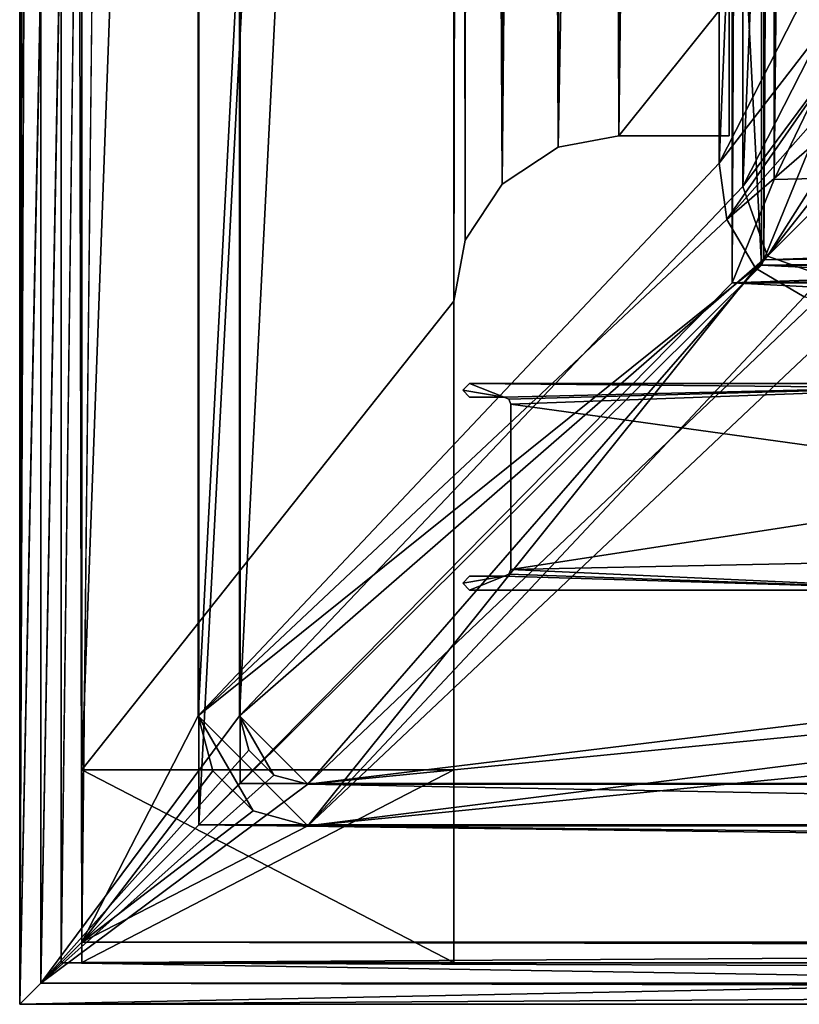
# Model space of a CAD drawing. Header units: metres. Extents: x 0 to 804, y -808 to 0.
# Tile 1 of 100: x 0 to 57, y -804 to -733. Entities that reach past the tile are written whole.
import ezdxf

# ---------------------------------------------------------------- set-up
doc = ezdxf.new("R2010")
doc.units = ezdxf.units.M

msp = doc.modelspace()

# ---------------------------------------------------------------- linework, layer by layer
at = {"layer": 'None'}
for points in [[(4.507202, -787.007385, 163.059998), (4.507202, -787.007385, 176.059998), (4.507202, -17.007202, 163.059998)], [(4.507202, -787.007385, 176.059998), (4.507202, -787.007385, 2050.060059), (4.507202, -17.007202, 163.059998)], [(4.507202, -17.007202, 163.059998), (4.507202, -787.007385, 2050.060059), (4.507202, -787.007385, 2063.060059)], [(4.507202, -17.007202, 2063.060059), (4.507202, -17.007202, 2050.060059), (4.507202, -787.007385, 2063.060059)], [(4.507202, -17.007202, 2050.060059), (4.507202, -17.007202, 176.059998), (4.507202, -787.007385, 2063.060059)], [(4.507202, -787.007385, 2063.060059), (4.507202, -17.007202, 176.059998), (4.507202, -17.007202, 163.059998)], [(4.507202, -17.007202, 2063.060059), (4.507202, -787.007385, 2063.060059), (31.507202, -50.00708, 2063.060059)], [(31.507202, -50.00708, 163.059998), (4.507202, -787.007385, 163.059998), (4.507202, -17.007202, 163.059998)], [(31.507202, -50.00708, 2063.060059), (4.507202, -787.007385, 2063.060059), (31.50724, -753.007568, 2063.060059)], [(31.50724, -753.007568, 163.059998), (4.507202, -787.007385, 163.059998), (31.507202, -50.00708, 163.059998)], [(32.84697, -55.007114, 2063.060059), (31.507202, -50.00708, 2063.060059), (31.50724, -753.007568, 2063.060059)], [(32.350048, -748.59021, 163.059998), (31.507202, -50.00708, 163.059998), (35.022003, -744.522339, 163.059998)], [(31.507202, -50.00708, 163.059998), (32.84697, -55.007114, 163.059998), (35.022003, -744.522339, 163.059998)], [(32.350048, -748.59021, 163.059998), (31.50724, -753.007568, 163.059998), (31.507202, -50.00708, 163.059998)], [(32.84697, -55.007114, 2063.060059), (31.50724, -753.007568, 2063.060059), (32.350048, -748.59021, 2063.060059)], [(35.022003, -744.522339, 2063.060059), (32.84697, -55.007114, 2063.060059), (32.350048, -748.59021, 2063.060059)], [(36.507271, -58.667374, 2063.060059), (32.84697, -55.007114, 2063.060059), (35.022003, -744.522339, 2063.060059)], [(35.022003, -744.522339, 163.059998), (32.84697, -55.007114, 163.059998), (36.507271, -58.667374, 163.059998)], [(39.089863, -741.85022, 2063.060059), (36.507271, -58.667374, 2063.060059), (35.022003, -744.522339, 2063.060059)], [(35.022003, -744.522339, 163.059998), (36.507271, -58.667374, 163.059998), (41.507324, -60.00708, 163.059998)], [(41.507324, -60.00708, 2063.060059), (36.507271, -58.667374, 2063.060059), (39.089863, -741.85022, 2063.060059)], [(39.089863, -741.85022, 163.059998), (35.022003, -744.522339, 163.059998), (41.507324, -60.00708, 163.059998)], [(43.50724, -741.007568, 2063.060059), (41.507324, -60.00708, 2063.060059), (39.089863, -741.85022, 2063.060059)], [(39.089863, -741.85022, 163.059998), (41.507324, -60.00708, 163.059998), (51.506599, -78.007202, 163.059998)], [(43.50724, -741.007568, 2063.060059), (51.507202, -88.189682, 2063.060059), (41.507324, -60.00708, 2063.060059)], [(43.50724, -741.007568, 163.059998), (39.089863, -741.85022, 163.059998), (51.506599, -78.007202, 163.059998)], [(43.50724, -741.007568, 163.059998), (51.506599, -78.007202, 163.059998), (51.506599, -731.007568, 163.059998)], [(51.507271, -731.007568, 2063.060059), (51.507202, -88.189682, 2063.060059), (43.50724, -741.007568, 2063.060059)], [(51.507271, -741.007568, 2063.060059), (51.507271, -731.007568, 2063.060059), (43.50724, -741.007568, 2063.060059)], [(51.507271, -741.007568, 163.059998), (43.50724, -741.007568, 163.059998), (51.506599, -731.007568, 163.059998)], [(51.506599, -731.007568, 163.059998), (51.506599, -731.007568, 212.134567), (51.507271, -741.007568, 163.059998)], [(51.506599, -731.007568, 212.134567), (51.507271, -731.007568, 216.834717), (51.507271, -741.007568, 163.059998)], [(51.507271, -741.007568, 163.059998), (51.507271, -731.007568, 216.834717), (51.507271, -741.007568, 2063.060059)], [(51.507271, -731.007568, 216.834717), (51.507271, -731.007568, 2045.060059), (51.507271, -741.007568, 2063.060059)], [(51.507271, -741.007568, 2063.060059), (51.507271, -731.007568, 2045.060059), (51.507271, -731.007568, 2063.060059)], [(39.089863, -741.85022, 163.059998), (43.50724, -741.007568, 163.059998), (39.089863, -741.85022, 2063.060059)], [(43.50724, -741.007568, 163.059998), (43.50724, -741.007568, 2063.060059), (39.089863, -741.85022, 2063.060059)], [(51.507271, -741.007568, 2063.060059), (43.50724, -741.007568, 2063.060059), (51.507271, -741.007568, 163.059998)], [(43.50724, -741.007568, 2063.060059), (43.50724, -741.007568, 163.059998), (51.507271, -741.007568, 163.059998)], [(35.022003, -744.522339, 163.059998), (39.089863, -741.85022, 163.059998), (35.022003, -744.522339, 2063.060059)], [(39.089863, -741.85022, 163.059998), (39.089863, -741.85022, 2063.060059), (35.022003, -744.522339, 2063.060059)], [(32.350048, -748.59021, 163.059998), (35.022003, -744.522339, 163.059998), (32.350048, -748.59021, 2063.060059)], [(35.022003, -744.522339, 163.059998), (35.022003, -744.522339, 2063.060059), (32.350048, -748.59021, 2063.060059)], [(31.50724, -753.007568, 163.059998), (32.350048, -748.59021, 163.059998), (31.50724, -753.007568, 2063.060059)], [(32.350048, -748.59021, 163.059998), (32.350048, -748.59021, 2063.060059), (31.50724, -753.007568, 2063.060059)], [(31.50724, -753.007568, 2063.060059), (4.507202, -787.007385, 2063.060059), (31.50724, -787.007385, 2063.060059)], [(31.50724, -753.007568, 163.059998), (31.50724, -787.007385, 163.059998), (4.507202, -787.007385, 163.059998)], [(31.50724, -787.007385, 2063.060059), (31.50724, -787.007385, 2050.060059), (31.50724, -753.007568, 2063.060059)], [(31.50724, -787.007385, 2050.060059), (31.50724, -787.007385, 176.059998), (31.50724, -753.007568, 2063.060059)], [(31.50724, -753.007568, 2063.060059), (31.50724, -787.007385, 176.059998), (31.50724, -753.007568, 163.059998)], [(31.50724, -787.007385, 176.059998), (31.50724, -787.007385, 163.059998), (31.50724, -753.007568, 163.059998)], [(31.50724, -787.007385, 176.059998), (4.507202, -787.007385, 176.059998), (31.50724, -787.007385, 163.059998)], [(4.507202, -787.007385, 176.059998), (4.507202, -787.007385, 163.059998), (31.50724, -787.007385, 163.059998)], [(4.507202, -787.007385, 176.059998), (31.50724, -787.007385, 176.059998), (4.507202, -801.007385, 176.059998)], [(31.50724, -787.007385, 176.059998), (31.50724, -801.007385, 176.059998), (4.507202, -801.007385, 176.059998)], [(4.507202, -801.007385, 176.059998), (4.507202, -801.007385, 2050.060059), (4.507202, -787.007385, 176.059998)], [(4.507202, -801.007385, 2050.060059), (4.507202, -787.007385, 2050.060059), (4.507202, -787.007385, 176.059998)], [(31.50724, -787.007385, 2050.060059), (4.507202, -787.007385, 2050.060059), (31.50724, -801.007385, 2050.060059)], [(4.507202, -787.007385, 2050.060059), (4.507202, -801.007385, 2050.060059), (31.50724, -801.007385, 2050.060059)], [(4.507202, -787.007385, 2063.060059), (4.507202, -787.007385, 2050.060059), (31.50724, -787.007385, 2063.060059)], [(4.507202, -787.007385, 2050.060059), (31.50724, -787.007385, 2050.060059), (31.50724, -787.007385, 2063.060059)], [(31.50724, -801.007385, 2050.060059), (31.50724, -801.007385, 176.059998), (31.50724, -787.007385, 2050.060059)], [(31.50724, -801.007385, 176.059998), (31.50724, -787.007385, 176.059998), (31.50724, -787.007385, 2050.060059)], [(4.507202, -801.007385, 176.059998), (31.50724, -801.007385, 176.059998), (4.507202, -801.007385, 2050.060059)], [(31.50724, -801.007385, 176.059998), (31.50724, -801.007385, 2050.060059), (4.507202, -801.007385, 2050.060059)]]:
    msp.add_3dface(points, dxfattribs=at)
at = {"layer": 'None012'}
for points in [[(32.66695, -758.977234, 2063.059814), (32.168922, -759.477295, 2063.059814), (35.16695, -759.977234, 2063.059814)], [(32.168922, -759.477295, 2063.059814), (32.66695, -758.977234, 2063.059814), (32.168922, -759.477295, 163.059692)], [(32.66695, -758.977234, 2063.059814), (32.66695, -758.977234, 163.059692), (32.168922, -759.477295, 163.059692)], [(32.168922, -759.477295, 163.059692), (32.66695, -758.977234, 163.059692), (35.16695, -759.977234, 163.059692)], [(76.706596, -758.977234, 2063.059814), (32.66695, -758.977234, 2063.059814), (35.16695, -759.977234, 2063.059814)], [(76.706596, -758.977234, 2063.059814), (76.706596, -758.977234, 2059.022949), (32.66695, -758.977234, 2063.059814)], [(76.706596, -758.977234, 2059.022949), (76.706596, -758.977234, 2058.175293), (32.66695, -758.977234, 2063.059814)], [(32.66695, -758.977234, 2063.059814), (76.706596, -758.977234, 2058.175293), (76.706596, -758.977234, 2037.544434)], [(76.706596, -758.977234, 2037.544434), (76.706596, -758.977234, 2035.85498), (32.66695, -758.977234, 2063.059814)], [(76.706596, -758.977234, 2035.85498), (76.706596, -758.977234, 2034.404419), (32.66695, -758.977234, 2063.059814)], [(32.66695, -758.977234, 2063.059814), (76.706596, -758.977234, 2034.404419), (76.706596, -759.395203, 191.83049)], [(32.66695, -758.977234, 2063.059814), (76.706596, -759.395203, 191.83049), (32.66695, -758.977234, 163.059692)], [(76.706596, -759.395203, 191.83049), (76.706596, -758.977234, 189.423004), (32.66695, -758.977234, 163.059692)], [(32.66695, -758.977234, 163.059692), (76.706596, -758.977234, 189.423004), (76.706596, -758.977234, 188.574921)], [(76.706596, -758.977234, 188.574921), (76.706596, -758.977234, 167.944183), (32.66695, -758.977234, 163.059692)], [(76.706596, -758.977234, 167.944183), (76.706596, -758.977234, 166.25499), (32.66695, -758.977234, 163.059692)], [(32.66695, -758.977234, 163.059692), (76.706596, -758.977234, 166.25499), (76.706596, -758.977234, 163.119003)], [(35.16695, -759.977234, 163.059692), (32.66695, -758.977234, 163.059692), (76.706596, -758.977234, 163.119003)], [(35.16695, -759.977234, 2063.059814), (35.519871, -760.124329, 2063.059814), (76.706596, -758.977234, 2063.059814)], [(76.706596, -758.977234, 163.119003), (35.520149, -760.124634, 163.059692), (35.16695, -759.977234, 163.059692)], [(35.519871, -760.124329, 2063.059814), (35.66695, -760.477234, 2063.059814), (76.706596, -758.977234, 2063.059814)], [(35.66695, -760.477234, 163.059692), (35.520149, -760.124634, 163.059692), (76.706596, -758.977234, 163.119003)], [(76.706596, -758.977234, 2063.059814), (35.66695, -760.477234, 2063.059814), (76.706596, -766.16394, 2063.059814)], [(76.706596, -766.16394, 163.059692), (35.66695, -760.477234, 163.059692), (76.706596, -758.977234, 163.119003)], [(35.16695, -759.977234, 2063.059814), (32.168922, -759.477295, 2063.059814), (32.66695, -759.977234, 2063.059814)], [(32.66695, -759.977234, 2063.059814), (32.168922, -759.477295, 2063.059814), (32.66695, -759.977234, 163.059692)], [(32.168922, -759.477295, 2063.059814), (32.168922, -759.477295, 163.059692), (32.66695, -759.977234, 163.059692)], [(32.66695, -759.977234, 163.059692), (32.168922, -759.477295, 163.059692), (35.16695, -759.977234, 163.059692)], [(35.16695, -759.977234, 163.059692), (35.16695, -759.977234, 2063.059814), (32.66695, -759.977234, 163.059692)], [(35.16695, -759.977234, 2063.059814), (32.66695, -759.977234, 2063.059814), (32.66695, -759.977234, 163.059692)], [(35.520149, -760.124634, 163.059692), (35.519871, -760.124329, 2063.059814), (35.16695, -759.977234, 2063.059814)], [(35.16695, -759.977234, 2063.059814), (35.16695, -759.977234, 163.059692), (35.520149, -760.124634, 163.059692)], [(35.66695, -760.477234, 2063.059814), (35.519871, -760.124329, 2063.059814), (35.520149, -760.124634, 163.059692)], [(35.66695, -760.477234, 163.059692), (35.66695, -760.477234, 2063.059814), (35.520149, -760.124634, 163.059692)], [(35.66695, -760.477234, 2063.059814), (35.66695, -772.477234, 2063.059814), (76.706596, -766.16394, 2063.059814)], [(35.66695, -772.477234, 163.059692), (35.66695, -772.477234, 2063.059814), (35.66695, -760.477234, 163.059692)], [(35.66695, -772.477234, 2063.059814), (35.66695, -760.477234, 2063.059814), (35.66695, -760.477234, 163.059692)], [(35.66695, -772.477234, 163.059692), (35.66695, -760.477234, 163.059692), (76.706596, -766.16394, 163.059692)], [(76.706596, -766.16394, 2063.059814), (35.66695, -772.477234, 2063.059814), (74.289658, -771.690002, 2063.059814)], [(74.289658, -771.690002, 163.059692), (35.66695, -772.477234, 163.059692), (76.706596, -766.16394, 163.059692)], [(35.66695, -772.477234, 2063.059814), (68.708778, -773.977234, 2063.059814), (74.289658, -771.690002, 2063.059814)], [(74.289658, -771.690002, 163.059692), (68.708778, -773.977234, 163.059692), (35.66695, -772.477234, 163.059692)], [(35.16695, -772.977234, 2063.059814), (32.168922, -773.477295, 2063.059814), (32.66695, -773.977234, 2063.059814)], [(35.16695, -772.977234, 2063.059814), (32.66695, -772.977234, 2063.059814), (32.168922, -773.477295, 2063.059814)], [(32.168922, -773.477295, 2063.059814), (32.66695, -772.977234, 2063.059814), (32.168922, -773.477295, 163.059692)], [(32.66695, -772.977234, 2063.059814), (32.66695, -772.977234, 163.059692), (32.168922, -773.477295, 163.059692)], [(35.16695, -772.977234, 163.059692), (32.66695, -773.977234, 163.059692), (32.168922, -773.477295, 163.059692)], [(32.168922, -773.477295, 163.059692), (32.66695, -772.977234, 163.059692), (35.16695, -772.977234, 163.059692)], [(68.708778, -773.977234, 2063.059814), (35.16695, -772.977234, 2063.059814), (32.66695, -773.977234, 2063.059814)], [(32.66695, -772.977234, 2063.059814), (35.16695, -772.977234, 2063.059814), (32.66695, -772.977234, 163.059692)], [(35.16695, -772.977234, 2063.059814), (35.16695, -772.977234, 163.059692), (32.66695, -772.977234, 163.059692)], [(68.708778, -773.977234, 163.059692), (32.66695, -773.977234, 163.059692), (35.16695, -772.977234, 163.059692)], [(35.519875, -772.830139, 2063.059814), (35.16695, -772.977234, 2063.059814), (68.708778, -773.977234, 2063.059814)], [(35.16695, -772.977234, 2063.059814), (35.519875, -772.830139, 2063.059814), (35.16695, -772.977234, 163.059692)], [(35.519875, -772.830139, 2063.059814), (35.519596, -772.830444, 163.059692), (35.16695, -772.977234, 163.059692)], [(35.519596, -772.830444, 163.059692), (68.708778, -773.977234, 163.059692), (35.16695, -772.977234, 163.059692)], [(35.519875, -772.830139, 2063.059814), (35.66695, -772.477234, 2063.059814), (35.519596, -772.830444, 163.059692)], [(35.66695, -772.477234, 2063.059814), (35.66695, -772.477234, 163.059692), (35.519596, -772.830444, 163.059692)], [(68.708778, -773.977234, 163.059692), (35.519596, -772.830444, 163.059692), (35.66695, -772.477234, 163.059692)], [(35.66695, -772.477234, 2063.059814), (35.519875, -772.830139, 2063.059814), (68.708778, -773.977234, 2063.059814)], [(32.66695, -773.977234, 2063.059814), (32.168922, -773.477295, 2063.059814), (32.66695, -773.977234, 163.059692)], [(32.168922, -773.477295, 2063.059814), (32.168922, -773.477295, 163.059692), (32.66695, -773.977234, 163.059692)], [(68.708778, -773.977234, 163.059692), (68.708778, -773.977234, 2063.059814), (32.66695, -773.977234, 163.059692)], [(68.708778, -773.977234, 2063.059814), (32.66695, -773.977234, 2063.059814), (32.66695, -773.977234, 163.059692)]]:
    msp.add_3dface(points, dxfattribs=at)
at = {"layer": 'None012311'}
for points in [[(0, 0), (0.000011, -804.032166), (1.527202, -1.527202, 175)], [(3.000114, -3.000114), (0.000011, -804.032166), (0, 0)], [(0.000011, -804.032166), (1.527213, -802.504944, 175), (1.527202, -1.527202, 175)], [(1.527202, -1.527202, 175), (1.527213, -802.504944, 175), (15.961741, -20.921553, 175)], [(3.000114, -3.000114), (3.000125, -801.032043), (0.000011, -804.032166)], [(3.000125, -801.032043), (3.000114, -3.000114), (4.501146, -799.531006, 172)], [(3.000114, -3.000114), (4.501135, -4.501135, 172), (4.501146, -799.531006, 172)], [(4.501135, -4.501135, 172), (12.961353, -20.921553, 172), (4.501146, -799.531006, 172)], [(15.961741, -20.921553, 175), (1.527213, -802.504944, 175), (15.961364, -783.110596, 175)], [(12.961353, -20.921553, 172), (12.961364, -783.110596, 172), (4.501146, -799.531006, 172)], [(12.961353, -20.921553, 160.059708), (12.961364, -783.110596, 160.059708), (12.961353, -20.921553, 172)], [(12.961364, -783.110596, 160.059708), (12.961364, -783.110596, 172), (12.961353, -20.921553, 172)], [(12.961353, -20.921553, 160.059708), (50.772308, -61.568432, 160.059708), (12.961364, -783.110596, 160.059708)], [(15.961741, -20.921553, 163.059708), (15.961364, -783.110596, 163.059708), (52.504356, -59.607479, 163.059708)], [(15.961741, -20.921553, 175), (15.961364, -783.110596, 175), (15.961741, -20.921553, 163.059708)], [(15.961364, -783.110596, 175), (15.961364, -783.110596, 163.059708), (15.961741, -20.921553, 163.059708)], [(15.961364, -783.110596, 163.059708), (52.504345, -744.686096, 163.059708), (52.504356, -59.607479, 163.059708)], [(78.546486, -118.575203, 117.953323), (52.504356, -59.607479, 163.059708), (52.504345, -744.686096, 163.059708)], [(50.772308, -61.568432, 160.059708), (50.772308, -742.989197, 160.059708), (12.961364, -783.110596, 160.059708)], [(50.772308, -61.568432, 160.059708), (76.834984, -120.582596, 114.917824), (50.772308, -742.989197, 160.059708)], [(84.22982, -682.522278, 108.109589), (78.546486, -118.575203, 117.953323), (52.504345, -744.686096, 163.059708)], [(76.834984, -120.582596, 114.917824), (82.481255, -680.857727, 105.138191), (50.772308, -742.989197, 160.059708)], [(50.772308, -742.989197, 160.059708), (82.481255, -680.857727, 105.138191), (85.365654, -698.170349, 104.835991)], [(84.22982, -682.522278, 108.109589), (52.504345, -744.686096, 163.059708), (86.868279, -698.334045, 107.833595)], [(51.337784, -747.078125, 160.059708), (50.772308, -742.989197, 160.059708), (85.365654, -698.170349, 104.835991)], [(51.337784, -747.078125, 160.059708), (85.365654, -698.170349, 104.835991), (88.643501, -704.88562, 104.718781)], [(52.504345, -744.686096, 163.059708), (54.283852, -749.748352, 163.059708), (86.868279, -698.334045, 107.833595)], [(54.283852, -749.748352, 163.059708), (89.880508, -704.502502, 107.725922), (86.868279, -698.334045, 107.833595)], [(93.331833, -710.69989, 104.617287), (51.337784, -747.078125, 160.059708), (88.643501, -704.88562, 104.718781)], [(94.187965, -709.843323, 107.632698), (89.880508, -704.502502, 107.725922), (54.283852, -749.748352, 163.059708)], [(59.346073, -751.527832, 163.059708), (94.187965, -709.843323, 107.632698), (54.283852, -749.748352, 163.059708)], [(53.416298, -750.615662, 160.059708), (51.337784, -747.078125, 160.059708), (93.331833, -710.69989, 104.617287)], [(56.953613, -752.694397, 160.059708), (53.416298, -750.615662, 160.059708), (93.331833, -710.69989, 104.617287)], [(12.961364, -783.110596, 160.059708), (50.772308, -742.989197, 160.059708), (51.337784, -747.078125, 160.059708)], [(54.283852, -749.748352, 163.059708), (52.504345, -744.686096, 163.059708), (15.961364, -783.110596, 163.059708)], [(51.337784, -747.078125, 160.059708), (53.416298, -750.615662, 160.059708), (12.961364, -783.110596, 160.059708)], [(15.961364, -783.110596, 163.059708), (20.921928, -788.070801, 163.059708), (54.283852, -749.748352, 163.059708)], [(20.921928, -788.070801, 163.059708), (59.346073, -751.527832, 163.059708), (54.283852, -749.748352, 163.059708)], [(12.961364, -783.110596, 160.059708), (53.416298, -750.615662, 160.059708), (20.921928, -791.070801, 160.059708)], [(20.921928, -791.070801, 160.059708), (53.416298, -750.615662, 160.059708), (56.953613, -752.694397, 160.059708)], [(783.111084, -788.070801, 163.059708), (402.01651, -750.742554, 163.059708), (20.921928, -788.070801, 163.059708)], [(402.01651, -750.742554, 163.059708), (322.483765, -751.527832, 163.059708), (20.921928, -788.070801, 163.059708)], [(20.921928, -788.070801, 163.059708), (322.483765, -751.527832, 163.059708), (59.346073, -751.527832, 163.059708)], [(56.953613, -752.694397, 160.059708), (61.042992, -753.259888, 160.059708), (20.921928, -791.070801, 160.059708)], [(61.042992, -753.259888, 160.059708), (322.483765, -753.259888, 160.059708), (20.921928, -791.070801, 160.059708)], [(322.483765, -753.259888, 160.059708), (402.01651, -753.259888, 160.059708), (20.921928, -791.070801, 160.059708)], [(20.921928, -791.070801, 160.059708), (402.01651, -753.259888, 160.059708), (783.111084, -791.070801, 160.059708)], [(1.527213, -802.504944, 175), (16.626268, -785.590698, 175), (15.961364, -783.110596, 175)], [(4.501146, -799.531006, 172), (12.961364, -783.110596, 172), (14.028193, -787.090698, 172)], [(12.961364, -783.110596, 160.059708), (14.028193, -787.090698, 160.059708), (12.961364, -783.110596, 172)], [(14.028193, -787.090698, 160.059708), (14.028193, -787.090698, 172), (12.961364, -783.110596, 172)], [(16.941828, -790.004333, 160.059708), (12.961364, -783.110596, 160.059708), (20.921928, -791.070801, 160.059708)], [(16.941828, -790.004333, 160.059708), (14.028193, -787.090698, 160.059708), (12.961364, -783.110596, 160.059708)], [(16.626268, -785.590698, 163.059708), (18.441828, -787.40625, 163.059708), (15.961364, -783.110596, 163.059708)], [(18.441828, -787.40625, 163.059708), (20.921928, -788.070801, 163.059708), (15.961364, -783.110596, 163.059708)], [(15.961364, -783.110596, 163.059708), (15.961364, -783.110596, 175), (16.626268, -785.590698, 163.059708)], [(15.961364, -783.110596, 175), (16.626268, -785.590698, 175), (16.626268, -785.590698, 163.059708)], [(1.527213, -802.504944, 175), (18.441828, -787.40625, 175), (16.626268, -785.590698, 175)], [(16.626268, -785.590698, 163.059708), (16.626268, -785.590698, 175), (18.441828, -787.40625, 175)], [(18.441828, -787.40625, 175), (18.441828, -787.40625, 163.059708), (16.626268, -785.590698, 163.059708)], [(14.028193, -787.090698, 172), (16.941828, -790.004333, 172), (4.501146, -799.531006, 172)], [(14.028193, -787.090698, 160.059708), (16.941828, -790.004333, 160.059708), (14.028193, -787.090698, 172)], [(16.941828, -790.004333, 160.059708), (16.941828, -790.004333, 172), (14.028193, -787.090698, 172)], [(20.921928, -788.070801, 175), (18.441828, -787.40625, 175), (1.527213, -802.504944, 175)], [(20.921928, -788.070801, 175), (20.921928, -788.070801, 163.059708), (18.441828, -787.40625, 175)], [(20.921928, -788.070801, 163.059708), (18.441828, -787.40625, 163.059708), (18.441828, -787.40625, 175)], [(802.505432, -802.504944, 175), (20.921928, -788.070801, 175), (1.527213, -802.504944, 175)], [(783.111084, -788.070801, 175), (20.921928, -788.070801, 175), (802.505432, -802.504944, 175)], [(783.111084, -788.070801, 175), (783.111084, -788.070801, 163.059708), (20.921928, -788.070801, 175)], [(783.111084, -788.070801, 163.059708), (20.921928, -788.070801, 163.059708), (20.921928, -788.070801, 175)], [(16.941828, -790.004333, 172), (20.921928, -791.070801, 172), (4.501146, -799.531006, 172)], [(16.941828, -790.004333, 160.059708), (20.921928, -791.070801, 160.059708), (16.941828, -790.004333, 172)], [(20.921928, -791.070801, 160.059708), (20.921928, -791.070801, 172), (16.941828, -790.004333, 172)], [(4.501146, -799.531006, 172), (20.921928, -791.070801, 172), (799.531494, -799.531006, 172)], [(20.921928, -791.070801, 172), (783.111084, -791.070801, 172), (799.531494, -799.531006, 172)], [(20.921928, -791.070801, 172), (20.921928, -791.070801, 160.059708), (783.111084, -791.070801, 172)], [(20.921928, -791.070801, 160.059708), (783.111084, -791.070801, 160.059708), (783.111084, -791.070801, 172)], [(3.000125, -801.032043), (4.501146, -799.531006, 172), (187.016327, -799.897583, 130)], [(187.016327, -799.897583, 130), (187.016327, -801.032043), (3.000125, -801.032043)], [(4.501146, -799.531006, 172), (799.531494, -799.531006, 172), (187.016327, -799.897583, 130)], [(3.000125, -801.032043), (187.016327, -804.032166), (0.000011, -804.032166)], [(3.000125, -801.032043), (187.016327, -801.032043), (187.016327, -804.032166)], [(187.016327, -802.897644, 130), (1.527213, -802.504944, 175), (0.000011, -804.032166)], [(187.016327, -804.032166), (187.016327, -802.897644, 130), (0.000011, -804.032166)], [(187.016327, -802.897644, 130), (617.016357, -802.897644, 130), (1.527213, -802.504944, 175)], [(617.016357, -802.897644, 130), (802.505432, -802.504944, 175), (1.527213, -802.504944, 175)]]:
    msp.add_3dface(points, dxfattribs=at)
at = {"layer": 'None012312'}
for points in [[(0.016332, -0.01608, 2051), (16.016333, -16.016081, 2051), (0.016332, -804.016052, 2051)], [(0.016332, -0.01608, 2111.02002), (0.016332, -804.016052, 2111.02002), (3.016332, -3.01608, 2111.02002)], [(0.016332, -804.016052, 2051), (0.016332, -804.016052, 2111.02002), (0.016332, -0.01608, 2051)], [(0.016332, -804.016052, 2111.02002), (0.016332, -0.01608, 2111.02002), (0.016332, -0.01608, 2051)], [(0.016332, -804.016052, 2111.02002), (3.016332, -801.016052, 2111.02002), (3.016332, -3.01608, 2111.02002)], [(3.016332, -3.01608, 2053.855957), (3.016332, -801.016052, 2053.855957), (13.016333, -13.01608, 2053.855957)], [(3.016332, -3.01608, 2053.855957), (3.016332, -3.01608, 2111.02002), (3.016332, -801.016052, 2053.855957)], [(3.016332, -3.01608, 2111.02002), (3.016332, -801.016052, 2111.02002), (3.016332, -801.016052, 2053.855957)], [(3.016332, -801.016052, 2053.855957), (13.016333, -791.016052, 2053.855957), (13.016333, -13.01608, 2053.855957)], [(13.016333, -791.016052, 2065.280029), (51.714352, -51.7141, 2065.280029), (13.016333, -13.01608, 2065.280029)], [(13.016333, -13.01608, 2065.280029), (13.016333, -13.01608, 2053.855957), (13.016333, -791.016052, 2065.280029)], [(13.016333, -13.01608, 2053.855957), (13.016333, -791.016052, 2053.855957), (13.016333, -791.016052, 2065.280029)], [(16.016333, -16.016081, 2051), (16.016333, -788.016052, 2051), (0.016332, -804.016052, 2051)], [(16.016333, -16.016081, 2051), (16.016333, -16.016081, 2061.823975), (16.016333, -788.016052, 2051)], [(16.016333, -16.016081, 2061.823975), (16.016333, -788.016052, 2061.823975), (16.016333, -788.016052, 2051)], [(16.016333, -788.016052, 2061.823975), (16.016333, -16.016081, 2061.823975), (53.847458, -750.404053, 2061.823975)], [(16.016333, -16.016081, 2061.823975), (53.847458, -53.847206, 2061.823975), (53.847458, -750.404053, 2061.823975)], [(51.714352, -751.684326, 2065.280029), (51.714352, -51.7141, 2065.280029), (13.016333, -791.016052, 2065.280029)], [(51.714352, -51.7141, 2065.280029), (51.714352, -751.684326, 2065.280029), (54.775116, -54.774864, 2076.154541)], [(54.016331, -750.016052, 2062.424072), (53.847458, -53.847206, 2061.823975), (57.672894, -57.672642, 2075.415527)], [(54.016331, -750.016052, 2062.424072), (53.847458, -750.404053, 2061.823975), (53.847458, -53.847206, 2061.823975)], [(51.714352, -751.684326, 2065.280029), (54.775116, -744.18219, 2076.154541), (54.775116, -54.774864, 2076.154541)], [(61.669197, -81.4142, 2094.728027), (54.775116, -54.774864, 2076.154541), (54.775116, -744.18219, 2076.154541)], [(57.672894, -741.070984, 2075.415527), (54.016331, -750.016052, 2062.424072), (57.672894, -57.672642, 2075.415527)], [(62.762112, -727.559082, 2097.012207), (61.669197, -81.4142, 2094.728027), (54.775116, -744.18219, 2076.154541)], [(746.359741, -741.070984, 2075.415527), (54.016331, -750.016052, 2062.424072), (739.542542, -726.510559, 2093.738037)], [(54.016331, -750.016052, 2062.424072), (57.672894, -741.070984, 2075.415527), (739.542542, -726.510559, 2093.738037)], [(749.257568, -744.18219, 2076.154541), (741.270569, -727.559082, 2097.012207), (51.714352, -751.684326, 2065.280029)], [(51.714352, -751.684326, 2065.280029), (741.270569, -727.559082, 2097.012207), (54.775116, -744.18219, 2076.154541)], [(741.270569, -727.559082, 2097.012207), (62.762112, -727.559082, 2097.012207), (54.775116, -744.18219, 2076.154541)], [(750.016357, -750.016052, 2062.424072), (53.847458, -750.404053, 2061.823975), (746.359741, -741.070984, 2075.415527)], [(53.847458, -750.404053, 2061.823975), (54.016331, -750.016052, 2062.424072), (746.359741, -741.070984, 2075.415527)], [(752.318298, -751.684326, 2065.280029), (749.257568, -744.18219, 2076.154541), (51.714352, -751.684326, 2065.280029)], [(750.016357, -750.016052, 2062.424072), (750.185181, -750.404053, 2061.823975), (53.847458, -750.404053, 2061.823975)], [(16.016333, -788.016052, 2061.823975), (53.847458, -750.404053, 2061.823975), (788.016357, -788.016052, 2061.823975)], [(53.847458, -750.404053, 2061.823975), (750.185181, -750.404053, 2061.823975), (788.016357, -788.016052, 2061.823975)], [(791.016357, -791.016052, 2065.280029), (51.714352, -751.684326, 2065.280029), (13.016333, -791.016052, 2065.280029)], [(752.318298, -751.684326, 2065.280029), (51.714352, -751.684326, 2065.280029), (791.016357, -791.016052, 2065.280029)], [(0.016332, -804.016052, 2051), (16.016333, -788.016052, 2051), (788.016357, -788.016052, 2051)], [(804.016357, -804.016052, 2051), (0.016332, -804.016052, 2051), (788.016357, -788.016052, 2051)], [(16.016333, -788.016052, 2051), (16.016333, -788.016052, 2061.823975), (788.016357, -788.016052, 2051)], [(16.016333, -788.016052, 2061.823975), (788.016357, -788.016052, 2061.823975), (788.016357, -788.016052, 2051)], [(3.016332, -801.016052, 2053.855957), (801.016357, -801.016052, 2053.855957), (13.016333, -791.016052, 2053.855957)], [(801.016357, -801.016052, 2053.855957), (791.016357, -791.016052, 2053.855957), (13.016333, -791.016052, 2053.855957)], [(13.016333, -791.016052, 2065.280029), (13.016333, -791.016052, 2053.855957), (791.016357, -791.016052, 2065.280029)], [(13.016333, -791.016052, 2053.855957), (791.016357, -791.016052, 2053.855957), (791.016357, -791.016052, 2065.280029)], [(3.016332, -801.016052, 2111.02002), (0.016332, -804.016052, 2111.02002), (804.016357, -804.016052, 2111.02002)], [(801.016357, -801.016052, 2111.02002), (3.016332, -801.016052, 2111.02002), (804.016357, -804.016052, 2111.02002)], [(3.016332, -801.016052, 2053.855957), (3.016332, -801.016052, 2111.02002), (801.016357, -801.016052, 2053.855957)], [(3.016332, -801.016052, 2111.02002), (801.016357, -801.016052, 2111.02002), (801.016357, -801.016052, 2053.855957)], [(804.016357, -804.016052, 2051), (804.016357, -804.016052, 2111.02002), (0.016332, -804.016052, 2051)], [(804.016357, -804.016052, 2111.02002), (0.016332, -804.016052, 2111.02002), (0.016332, -804.016052, 2051)]]:
    msp.add_3dface(points, dxfattribs=at)

doc.saveas('drawing.dxf')
